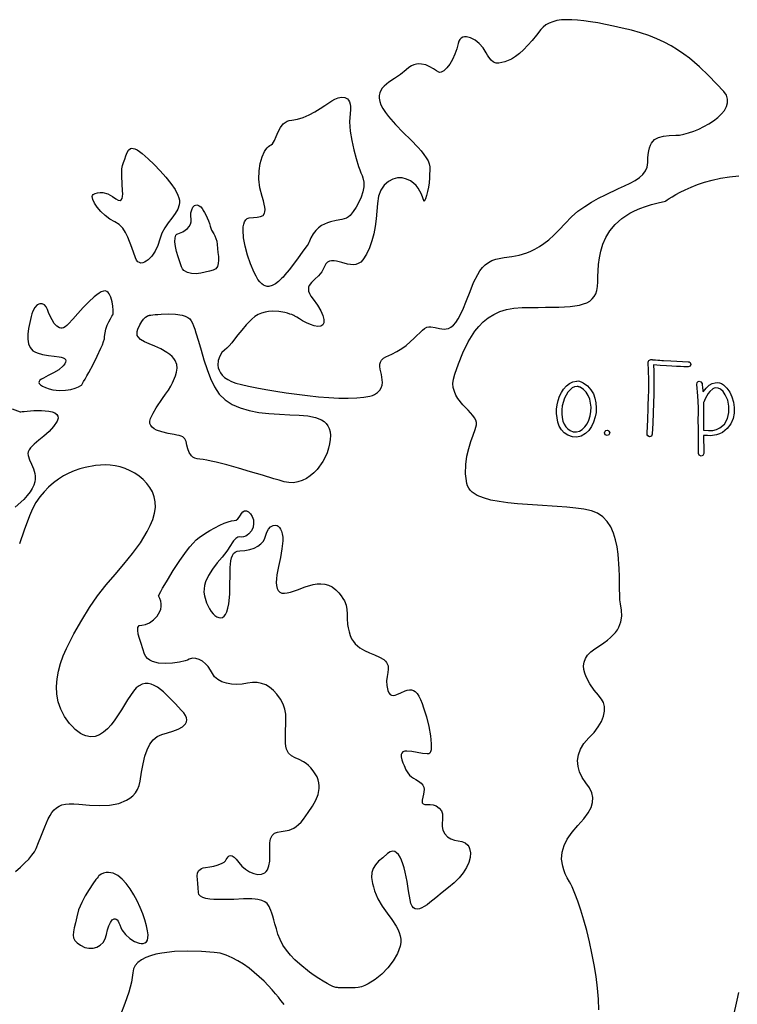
# Model space of a CAD drawing. Header units: millimetres. Extents: x 299 to 601, y 84 to 516.
# Tile 12 of 23: x 388 to 415, y 444 to 482. Entities that reach past the tile are written whole.
import ezdxf

# ---------------------------------------------------------------- set-up
doc = ezdxf.new("R2010")
doc.units = ezdxf.units.MM
doc.layers.get('0').update_dxf_attribs({"linetype": 'CONTINUOUS', "true_color": 0xffffff})

msp = doc.modelspace()

# ---------------------------------------------------------------- linework, layer by layer
at = {"linetype": 'CONTINUOUS', "true_color": 0xffffff}
for points in [[(398.082, 470.337), (398.07, 470.342), (398.037, 470.355), (397.985, 470.375), (397.915, 470.4), (397.83, 470.427), (397.73, 470.452), (397.5, 470.492), (397.245, 470.507), (397.11, 470.497), (396.975, 470.475), (396.842, 470.435), (396.712, 470.377), (396.587, 470.3), (396.47, 470.2), (396.262, 469.985), (396.09, 469.785), (395.945, 469.607), (395.82, 469.447), (395.712, 469.31), (395.617, 469.192), (395.525, 469.097), (395.432, 469.025), (395.337, 468.937), (395.255, 468.805), (395.2, 468.64), (395.185, 468.455), (395.2, 468.357), (395.23, 468.262), (395.28, 468.17), (395.347, 468.077), (395.44, 467.992), (395.557, 467.912), (395.7, 467.842), (395.87, 467.78), (396.085, 467.722), (396.35, 467.66), (396.66, 467.595), (397.005, 467.53), (397.38, 467.467), (397.775, 467.405), (398.592, 467.302), (399.002, 467.26), (399.4, 467.23), (399.78, 467.21), (400.132, 467.202), (400.452, 467.212), (400.73, 467.237), (400.957, 467.28), (401.05, 467.307), (401.127, 467.342), (401.247, 467.42), (401.332, 467.505), (401.387, 467.597), (401.42, 467.695), (401.43, 467.795), (401.425, 467.9), (401.39, 468.107), (401.347, 468.31), (401.335, 468.405), (401.337, 468.495), (401.357, 468.577), (401.397, 468.652), (401.465, 468.717), (401.565, 468.77), (401.785, 468.87), (401.982, 468.975), (402.16, 469.087), (402.325, 469.21), (402.635, 469.477), (402.947, 469.785), (403.03, 469.852), (403.11, 469.895), (403.192, 469.915), (403.272, 469.917), (403.437, 469.89), (403.6, 469.847), (403.77, 469.825), (403.855, 469.832), (403.942, 469.855), (404.03, 469.902), (404.122, 469.977), (404.212, 470.082), (404.307, 470.222), (404.48, 470.557), (404.625, 470.907), (404.757, 471.257), (404.892, 471.595), (405.045, 471.902), (405.13, 472.037), (405.225, 472.162), (405.332, 472.27), (405.452, 472.36), (405.587, 472.432), (405.737, 472.482), (406.045, 472.545), (406.335, 472.587), (406.62, 472.64), (406.912, 472.722), (407.065, 472.782), (407.22, 472.86), (407.385, 472.957), (407.557, 473.075), (407.742, 473.222), (407.935, 473.395), (408.142, 473.602), (408.365, 473.842), (408.602, 474.085), (408.85, 474.3), (409.107, 474.487), (409.37, 474.652), (409.635, 474.8), (409.895, 474.93), (410.39, 475.16), (410.62, 475.265), (410.83, 475.367), (411.02, 475.472), (411.182, 475.582), (411.315, 475.702), (411.415, 475.835), (411.477, 475.98), (411.5, 476.147), (411.505, 476.315), (411.515, 476.462), (411.537, 476.595), (411.565, 476.707), (411.602, 476.807), (411.647, 476.89), (411.762, 477.02), (411.91, 477.105), (412.092, 477.155), (412.31, 477.18), (412.56, 477.185), (412.705, 477.195), (412.872, 477.225), (413.052, 477.275), (413.245, 477.34), (413.44, 477.422), (413.632, 477.515), (413.822, 477.622), (414, 477.737), (414.16, 477.862), (414.297, 477.995), (414.41, 478.132), (414.49, 478.275), (414.532, 478.417), (414.532, 478.562), (414.485, 478.705), (414.382, 478.845), (414.11, 479.137), (413.807, 479.455), (413.467, 479.785), (413.08, 480.112), (412.865, 480.272), (412.635, 480.427), (412.387, 480.577), (412.125, 480.717), (411.842, 480.85), (411.542, 480.97), (411.22, 481.077), (410.877, 481.172), (410.532, 481.255), (410.205, 481.33), (409.895, 481.395), (409.605, 481.452), (409.332, 481.5), (409.075, 481.535), (408.837, 481.56), (408.615, 481.575), (408.41, 481.575), (408.222, 481.565), (408.052, 481.54), (407.897, 481.5), (407.76, 481.447), (407.637, 481.38), (407.532, 481.297), (407.442, 481.197), (407.277, 480.985), (407.112, 480.785), (406.947, 480.602), (406.787, 480.435), (406.63, 480.29), (406.477, 480.172), (406.332, 480.08), (406.197, 480.02), (406.072, 479.977), (405.957, 479.945), (405.85, 479.925), (405.75, 479.927), (405.65, 479.962), (405.557, 480.032), (405.462, 480.15), (405.415, 480.227), (405.367, 480.32), (405.252, 480.51), (405.107, 480.672), (404.945, 480.802), (404.777, 480.892), (404.617, 480.93), (404.542, 480.927), (404.477, 480.912), (404.417, 480.877), (404.37, 480.827), (404.332, 480.757), (404.307, 480.667), (404.257, 480.465), (404.182, 480.262), (404.087, 480.067), (403.982, 479.892), (403.87, 479.745), (403.76, 479.637), (403.657, 479.58), (403.612, 479.572), (403.57, 479.582), (403.48, 479.635), (403.365, 479.707), (403.23, 479.785), (403.077, 479.855), (402.907, 479.892), (402.817, 479.897), (402.722, 479.887), (402.627, 479.862), (402.527, 479.82), (402.427, 479.757), (402.325, 479.675), (402.11, 479.5), (401.887, 479.345), (401.677, 479.197), (401.497, 479.05), (401.425, 478.972), (401.367, 478.887), (401.327, 478.797), (401.305, 478.7), (401.302, 478.592), (401.325, 478.475), (401.375, 478.345), (401.45, 478.2), (401.55, 478.047), (401.665, 477.897), (401.927, 477.595), (402.217, 477.297), (402.51, 477.007), (402.78, 476.727), (402.9, 476.592), (403.005, 476.462), (403.095, 476.335), (403.162, 476.215), (403.207, 476.097), (403.225, 475.987), (403.22, 475.575), (403.202, 475.385), (403.177, 475.21), (403.145, 475.047), (403.107, 474.905), (403.065, 474.777), (403.017, 474.672), (402.915, 474.947), (402.787, 475.177), (402.707, 475.28), (402.607, 475.37), (402.49, 475.452), (402.347, 475.525), (402.182, 475.57), (402.005, 475.57), (401.827, 475.522), (401.657, 475.427), (401.502, 475.287), (401.375, 475.105), (401.285, 474.875), (401.242, 474.602), (401.195, 474.015), (401.155, 473.727), (401.102, 473.445), (401.032, 473.175), (400.942, 472.917), (400.827, 472.677), (400.687, 472.46), (400.605, 472.372), (400.515, 472.315), (400.42, 472.282), (400.317, 472.27), (400.212, 472.275), (400.107, 472.292), (399.892, 472.35), (399.687, 472.402), (399.592, 472.417), (399.502, 472.42), (399.42, 472.405), (399.35, 472.365), (399.287, 472.3), (399.237, 472.205), (399.13, 472.007), (399, 471.85), (398.862, 471.72), (398.74, 471.602), (398.652, 471.48), (398.627, 471.415), (398.62, 471.342), (398.63, 471.265), (398.66, 471.175), (398.717, 471.075), (398.797, 470.96), (398.965, 470.73), (399.09, 470.522), (399.17, 470.342), (399.21, 470.19), (399.21, 470.07), (399.17, 469.985), (399.095, 469.935), (398.982, 469.922), (398.845, 469.947), (398.697, 469.997), (398.545, 470.065), (398.402, 470.14), (398.277, 470.212), (398.175, 470.275), (398.107, 470.32), (398.082, 470.337), (398.082, 470.337), (398.082, 470.337)], [(398.637, 473.105), (398.63, 473.092), (398.605, 473.057), (398.567, 473.002), (398.517, 472.932), (398.387, 472.747), (398.23, 472.53), (398.06, 472.297), (397.887, 472.075), (397.73, 471.882), (397.66, 471.805), (397.6, 471.745), (397.485, 471.64), (397.367, 471.547), (397.242, 471.477), (397.115, 471.445), (397.05, 471.447), (396.985, 471.465), (396.917, 471.497), (396.847, 471.55), (396.777, 471.622), (396.707, 471.715), (396.635, 471.832), (396.562, 471.975), (396.425, 472.3), (396.307, 472.64), (396.215, 472.977), (396.16, 473.297), (396.14, 473.582), (396.147, 473.705), (396.167, 473.815), (396.197, 473.905), (396.242, 473.975), (396.302, 474.025), (396.377, 474.05), (396.537, 474.067), (396.68, 474.08), (396.802, 474.1), (396.897, 474.142), (396.955, 474.225), (396.97, 474.285), (396.975, 474.362), (396.967, 474.455), (396.945, 474.567), (396.912, 474.7), (396.862, 474.857), (396.777, 475.192), (396.745, 475.522), (396.752, 475.835), (396.795, 476.117), (396.867, 476.367), (396.957, 476.567), (397.005, 476.647), (397.057, 476.712), (397.11, 476.762), (397.162, 476.792), (397.21, 476.822), (397.255, 476.867), (397.33, 476.99), (397.4, 477.145), (397.472, 477.312), (397.557, 477.477), (397.667, 477.617), (397.81, 477.72), (397.895, 477.75), (397.992, 477.762), (398.205, 477.795), (398.427, 477.865), (398.65, 477.962), (398.865, 478.08), (399.067, 478.2), (399.245, 478.32), (399.397, 478.422), (399.512, 478.5), (399.62, 478.557), (399.745, 478.605), (399.875, 478.63), (399.997, 478.62), (400.102, 478.565), (400.147, 478.517), (400.18, 478.455), (400.205, 478.372), (400.217, 478.275), (400.22, 478.155), (400.205, 478.015), (400.185, 477.695), (400.21, 477.347), (400.265, 476.99), (400.342, 476.637), (400.435, 476.305), (400.527, 476.005), (400.572, 475.872), (400.615, 475.757), (400.655, 475.655), (400.687, 475.572), (400.725, 475.412), (400.722, 475.232), (400.685, 475.037), (400.62, 474.84), (400.532, 474.642), (400.43, 474.457), (400.317, 474.287), (400.205, 474.142), (400.142, 474.085), (400.067, 474.042), (399.887, 473.987), (399.68, 473.947), (399.455, 473.9), (399.34, 473.865), (399.227, 473.817), (399.115, 473.755), (399.005, 473.675), (398.902, 473.572), (398.805, 473.445), (398.717, 473.29), (398.637, 473.105), (398.637, 473.105), (398.637, 473.105)], [(391.605, 476.147), (391.655, 476.277), (391.695, 476.41), (391.737, 476.532), (391.792, 476.627), (391.867, 476.685), (391.915, 476.695), (391.97, 476.69), (392.037, 476.67), (392.115, 476.63), (392.205, 476.572), (392.307, 476.492), (392.535, 476.297), (392.767, 476.077), (392.997, 475.842), (393.212, 475.602), (393.402, 475.36), (393.557, 475.127), (393.67, 474.91), (393.705, 474.81), (393.725, 474.717), (393.73, 474.63), (393.72, 474.545), (393.66, 474.377), (393.56, 474.21), (393.432, 474.04), (393.297, 473.862), (393.167, 473.675), (393.055, 473.47), (392.977, 473.242), (392.902, 473.007), (392.8, 472.792), (392.675, 472.602), (392.537, 472.457), (392.467, 472.402), (392.397, 472.362), (392.33, 472.34), (392.265, 472.335), (392.205, 472.35), (392.147, 472.387), (392.097, 472.445), (392.055, 472.527), (391.915, 472.922), (391.772, 473.317), (391.682, 473.497), (391.572, 473.66), (391.437, 473.795), (391.27, 473.9), (391.085, 474.005), (390.907, 474.14), (390.745, 474.292), (390.607, 474.452), (390.5, 474.61), (390.432, 474.75), (390.415, 474.862), (390.425, 474.905), (390.452, 474.937), (390.53, 474.98), (390.617, 475.007), (390.712, 475.017), (390.812, 475.015), (391.012, 474.962), (391.19, 474.857), (391.307, 474.767), (391.4, 474.72), (391.47, 474.71), (391.517, 474.732), (391.55, 474.782), (391.567, 474.86), (391.572, 474.957), (391.57, 475.072), (391.552, 475.34), (391.535, 475.63), (391.545, 475.907), (391.567, 476.035), (391.605, 476.147), (391.605, 476.147), (391.605, 476.147)], [(412.172, 474.682), (412.19, 474.695), (412.237, 474.73), (412.317, 474.782), (412.425, 474.852), (412.565, 474.935), (412.73, 475.025), (412.922, 475.12), (413.142, 475.217), (413.387, 475.312), (413.657, 475.405), (413.947, 475.487), (414.262, 475.557), (414.597, 475.612), (414.955, 475.647)], [(394.59, 474.407), (394.6, 474.387), (394.63, 474.335), (394.672, 474.257), (394.722, 474.16), (394.825, 473.942), (394.865, 473.835), (394.89, 473.74), (394.947, 473.585), (395.032, 473.442), (395.075, 473.365), (395.11, 473.272), (395.14, 473.165), (395.155, 473.035), (395.187, 472.737), (395.202, 472.587), (395.21, 472.442), (395.2, 472.315), (395.167, 472.205), (395.105, 472.12), (395.005, 472.067), (394.867, 472.027), (394.707, 471.985), (394.532, 471.947), (394.355, 471.927), (394.182, 471.932), (394.027, 471.972), (393.897, 472.057), (393.847, 472.117), (393.807, 472.195), (393.737, 472.375), (393.672, 472.572), (393.615, 472.772), (393.572, 472.965), (393.552, 473.142), (393.557, 473.287), (393.592, 473.395), (393.625, 473.43), (393.667, 473.45), (393.86, 473.525), (394.032, 473.645), (394.1, 473.72), (394.147, 473.805), (394.17, 473.9), (394.165, 474.005), (394.152, 474.12), (394.162, 474.24), (394.19, 474.355), (394.235, 474.452), (394.297, 474.517), (394.38, 474.54), (394.425, 474.532), (394.477, 474.507), (394.532, 474.467), (394.59, 474.407), (394.59, 474.407), (394.59, 474.407)], [(409.647, 443.98), (409.63, 444.38), (409.592, 444.802), (409.537, 445.24), (409.465, 445.682), (409.38, 446.127), (409.285, 446.565), (409.182, 446.987), (409.072, 447.39), (408.96, 447.765), (408.847, 448.105), (408.735, 448.402), (408.63, 448.65), (408.577, 448.752), (408.53, 448.84), (408.442, 448.997), (408.37, 449.147), (408.315, 449.292), (408.272, 449.435), (408.232, 449.705), (408.25, 449.962), (408.322, 450.215), (408.447, 450.465), (408.625, 450.72), (408.852, 450.982), (409.075, 451.235), (409.24, 451.462), (409.35, 451.667), (409.407, 451.857), (409.415, 452.04), (409.375, 452.22), (409.285, 452.405), (409.152, 452.597), (409.015, 452.8), (408.915, 453.01), (408.855, 453.225), (408.837, 453.442), (408.867, 453.66), (408.947, 453.877), (409.08, 454.092), (409.267, 454.302), (409.465, 454.512), (409.622, 454.725), (409.74, 454.932), (409.82, 455.135), (409.86, 455.325), (409.862, 455.497), (409.825, 455.65), (409.75, 455.777), (409.695, 455.842), (409.625, 455.922), (409.465, 456.12), (409.297, 456.357), (409.157, 456.622), (409.107, 456.762), (409.075, 456.902), (409.067, 457.042), (409.085, 457.182), (409.132, 457.317), (409.215, 457.45), (409.335, 457.575), (409.497, 457.692), (409.672, 457.802), (409.83, 457.91), (409.967, 458.012), (410.085, 458.112), (410.19, 458.212), (410.275, 458.312), (410.347, 458.41), (410.405, 458.51), (410.482, 458.712), (410.512, 458.922), (410.505, 459.15), (410.465, 459.397), (410.445, 459.547), (410.435, 459.732), (410.43, 459.947), (410.43, 460.19), (410.425, 460.447), (410.42, 460.72), (410.38, 461.282), (410.34, 461.56), (410.28, 461.83), (410.2, 462.082), (410.097, 462.315), (409.962, 462.522), (409.8, 462.695), (409.597, 462.832), (409.36, 462.925), (409.08, 462.985), (408.767, 463.032), (408.427, 463.067), (408.065, 463.097), (407.31, 463.14), (406.555, 463.192), (406.195, 463.227), (405.855, 463.275), (405.542, 463.335), (405.265, 463.415), (405.027, 463.512), (404.837, 463.635), (404.765, 463.705), (404.705, 463.785), (404.66, 463.87), (404.632, 463.962), (404.602, 464.152), (404.585, 464.337), (404.59, 464.685), (404.635, 465.005), (404.705, 465.297), (404.79, 465.562), (404.877, 465.8), (404.952, 466.012), (405.002, 466.197), (405.005, 466.285), (404.977, 466.372), (404.927, 466.46), (404.86, 466.552), (404.682, 466.745), (404.482, 466.955), (404.297, 467.192), (404.22, 467.322), (404.16, 467.46), (404.12, 467.607), (404.105, 467.765), (404.122, 467.932), (404.172, 468.112), (404.317, 468.505), (404.485, 468.922), (404.687, 469.342), (404.807, 469.547), (404.942, 469.742), (405.09, 469.927), (405.257, 470.097), (405.445, 470.25), (405.652, 470.38), (405.885, 470.49), (406.14, 470.572), (406.42, 470.625), (406.73, 470.647), (407.045, 470.65), (407.342, 470.652), (407.62, 470.655), (407.88, 470.657), (408.122, 470.662), (408.345, 470.672), (408.55, 470.687), (408.737, 470.71), (408.905, 470.74), (409.055, 470.78), (409.185, 470.83), (409.3, 470.892), (409.392, 470.97), (409.47, 471.06), (409.527, 471.167), (409.567, 471.292), (409.59, 471.442), (409.602, 471.62), (409.607, 471.822), (409.617, 472.045), (409.635, 472.285), (409.665, 472.532), (409.717, 472.79), (409.797, 473.047), (409.91, 473.305), (410.062, 473.555), (410.262, 473.795), (410.515, 474.02), (410.662, 474.125), (410.825, 474.225), (411.002, 474.32), (411.2, 474.407), (411.415, 474.487), (411.647, 474.56), (411.9, 474.625), (412.172, 474.682), (412.172, 474.682), (412.172, 474.682)], [(390.007, 467.697), (390.017, 467.715), (390.045, 467.762), (390.087, 467.835), (390.145, 467.932), (390.21, 468.05), (390.285, 468.182), (390.445, 468.48), (390.607, 468.795), (390.747, 469.097), (390.805, 469.232), (390.847, 469.355), (390.875, 469.46), (390.885, 469.54), (390.9, 469.682), (390.935, 469.83), (390.987, 469.972), (391.047, 470.107), (391.105, 470.222), (391.157, 470.312), (391.192, 470.372), (391.207, 470.395), (391.207, 470.405), (391.207, 470.437), (391.207, 470.482), (391.205, 470.545), (391.195, 470.695), (391.17, 470.867), (391.127, 471.035), (391.06, 471.172), (391.017, 471.222), (390.965, 471.26), (390.907, 471.275), (390.837, 471.27), (390.76, 471.242), (390.675, 471.195), (390.585, 471.13), (390.487, 471.05), (390.285, 470.86), (390.077, 470.642), (389.872, 470.417), (389.682, 470.207), (389.517, 470.03), (389.447, 469.962), (389.385, 469.91), (389.33, 469.877), (389.275, 469.86), (389.22, 469.86), (389.167, 469.875), (389.067, 469.942), (388.972, 470.045), (388.89, 470.175), (388.817, 470.315), (388.76, 470.455), (388.717, 470.577), (388.67, 470.677), (388.6, 470.747), (388.515, 470.787), (388.422, 470.785), (388.327, 470.742), (388.237, 470.65), (388.157, 470.505), (388.122, 470.412), (388.095, 470.302), (388.002, 469.85), (387.972, 469.64), (387.967, 469.447), (387.992, 469.272), (388.055, 469.125), (388.165, 469.007), (388.237, 468.96), (388.325, 468.92), (388.53, 468.865), (388.75, 468.827), (388.965, 468.8), (389.157, 468.772), (389.24, 468.755), (389.307, 468.732), (389.362, 468.705), (389.397, 468.67), (389.415, 468.627), (389.407, 468.575), (389.375, 468.51), (389.317, 468.435), (389.145, 468.285), (388.942, 468.162), (388.737, 468.06), (388.56, 467.967), (388.487, 467.925), (388.432, 467.885), (388.397, 467.842), (388.385, 467.8), (388.402, 467.755), (388.447, 467.71), (388.53, 467.66), (388.647, 467.605), (388.785, 467.557), (388.917, 467.522), (389.17, 467.492), (389.402, 467.502), (389.605, 467.537), (389.772, 467.59), (389.897, 467.64), (389.98, 467.68), (390.007, 467.697), (390.007, 467.697), (390.007, 467.697)], [(392.585, 470.35), (392.6, 470.352), (392.645, 470.357), (392.712, 470.367), (392.8, 470.375), (392.907, 470.385), (393.027, 470.395), (393.295, 470.402), (393.57, 470.39), (393.83, 470.35), (393.942, 470.315), (394.04, 470.27), (394.12, 470.212), (394.175, 470.142), (394.217, 470.055), (394.262, 469.947), (394.307, 469.822), (394.352, 469.685), (394.445, 469.372), (394.545, 469.025), (394.655, 468.66), (394.772, 468.295), (394.905, 467.945), (395.052, 467.63), (395.232, 467.362), (395.46, 467.142), (395.73, 466.967), (396.035, 466.835), (396.372, 466.732), (396.735, 466.662), (397.117, 466.617), (397.517, 466.592), (397.912, 466.577), (398.275, 466.56), (398.602, 466.53), (398.885, 466.475), (399.117, 466.382), (399.215, 466.32), (399.295, 466.245), (399.36, 466.155), (399.41, 466.05), (399.442, 465.927), (399.455, 465.785), (399.45, 465.63), (399.425, 465.467), (399.385, 465.3), (399.327, 465.132), (399.252, 464.965), (399.165, 464.802), (398.95, 464.502), (398.825, 464.37), (398.687, 464.252), (398.542, 464.155), (398.387, 464.077), (398.225, 464.022), (398.057, 463.995), (397.882, 463.997), (397.702, 464.032), (397.512, 464.087), (397.312, 464.147), (396.877, 464.277), (396.422, 464.412), (395.962, 464.545), (395.52, 464.667), (395.115, 464.772), (394.932, 464.812), (394.767, 464.847), (394.622, 464.87), (394.497, 464.885), (394.395, 464.9), (394.307, 464.93), (394.237, 464.97), (394.18, 465.02), (394.097, 465.14), (394.047, 465.277), (394.01, 465.42), (393.977, 465.555), (393.93, 465.665), (393.852, 465.74), (393.795, 465.765), (393.717, 465.785), (393.625, 465.805), (393.522, 465.825), (393.295, 465.867), (393.06, 465.92), (392.85, 465.995), (392.76, 466.042), (392.687, 466.1), (392.635, 466.165), (392.605, 466.24), (392.602, 466.33), (392.63, 466.43), (392.727, 466.64), (392.837, 466.837), (393.08, 467.197), (393.197, 467.36), (393.305, 467.512), (393.395, 467.655), (393.46, 467.79), (393.575, 468.057), (393.62, 468.197), (393.642, 468.34), (393.627, 468.487), (393.567, 468.635), (393.515, 468.712), (393.445, 468.787), (393.36, 468.865), (393.252, 468.942), (393.017, 469.077), (392.79, 469.182), (392.58, 469.267), (392.397, 469.347), (392.252, 469.43), (392.155, 469.527), (392.127, 469.585), (392.117, 469.652), (392.122, 469.73), (392.147, 469.82), (392.22, 469.987), (392.295, 470.117), (392.367, 470.21), (392.435, 470.275), (392.495, 470.315), (392.542, 470.337), (392.575, 470.347), (392.585, 470.35), (392.585, 470.35), (392.585, 470.35)], [(411.672, 465.835), (411.637, 465.765), (411.605, 465.745), (411.567, 465.74), (411.497, 465.775), (411.477, 465.807), (411.475, 465.842), (411.475, 465.85), (411.477, 465.872), (411.48, 465.952), (411.485, 466.067), (411.49, 466.195), (411.497, 466.325), (411.502, 466.44), (411.505, 466.52), (411.507, 466.542), (411.507, 466.55), (411.512, 466.677), (411.517, 466.827), (411.522, 466.995), (411.527, 467.185), (411.535, 467.565), (411.535, 467.915), (411.52, 468.575), (411.525, 468.61), (411.545, 468.64), (411.615, 468.675), (411.662, 468.667), (411.68, 468.665), (411.73, 468.662), (411.8, 468.657), (411.88, 468.652), (411.96, 468.645), (412.03, 468.64), (412.08, 468.637), (412.097, 468.635), (412.37, 468.62), (412.607, 468.605), (413.04, 468.59), (413.075, 468.582), (413.107, 468.557), (413.135, 468.485), (413.105, 468.417), (413.032, 468.39), (412.962, 468.392), (412.865, 468.397), (412.742, 468.402), (412.592, 468.412), (412.415, 468.422), (412.21, 468.435), (411.977, 468.447), (411.72, 468.465), (411.727, 468.227), (411.73, 467.962), (411.727, 467.672), (411.725, 467.357), (411.717, 467.015), (411.705, 466.647), (411.69, 466.255), (411.672, 465.835), (411.672, 465.835), (411.672, 465.835)], [(409.002, 467.81), (409.047, 467.785), (409.207, 467.667), (409.337, 467.527), (409.435, 467.37), (409.497, 467.202), (409.532, 467.027), (409.547, 466.842), (409.54, 466.66), (409.502, 466.49), (409.442, 466.295), (409.362, 466.125), (409.26, 465.982), (409.137, 465.865), (408.977, 465.767), (408.812, 465.725), (408.64, 465.735), (408.462, 465.8), (408.33, 465.885), (408.22, 466), (408.137, 466.137), (408.085, 466.287), (408.037, 466.617), (408.04, 466.787), (408.065, 466.95), (408.102, 467.12), (408.155, 467.277), (408.222, 467.422), (408.307, 467.552), (408.417, 467.675), (408.535, 467.765), (408.662, 467.822), (408.797, 467.847), (408.805, 467.847), (408.81, 467.847), (408.857, 467.86), (408.905, 467.852), (409.002, 467.81), (409.002, 467.81), (409.002, 467.81)], [(413.617, 465.787), (413.622, 465.572), (413.625, 465.387), (413.625, 465.23), (413.625, 465.1), (413.595, 465.032), (413.525, 465.005), (413.455, 465.035), (413.427, 465.107), (413.43, 465.237), (413.43, 465.39), (413.427, 465.57), (413.425, 465.772), (413.422, 465.972), (413.42, 466.145), (413.417, 466.285), (413.417, 466.395), (413.42, 466.63), (413.42, 466.845), (413.402, 467.29), (413.357, 467.727), (413.38, 467.805), (413.41, 467.832), (413.447, 467.845), (413.52, 467.825), (413.56, 467.762), (413.562, 467.75), (413.567, 467.712), (413.58, 467.605), (413.595, 467.495), (413.597, 467.457), (413.6, 467.445), (413.717, 467.59), (413.835, 467.695), (413.947, 467.762), (414.06, 467.792), (414.142, 467.795), (414.222, 467.782), (414.297, 467.755), (414.372, 467.71), (414.505, 467.587), (414.615, 467.432), (414.695, 467.255), (414.75, 467.057), (414.777, 466.85), (414.777, 466.637), (414.74, 466.427), (414.652, 466.227), (414.515, 466.047), (414.335, 465.907), (414.227, 465.85), (414.112, 465.81), (413.887, 465.78), (413.767, 465.785), (413.617, 465.787), (413.617, 465.787), (413.617, 465.787)], [(408.935, 467.62), (408.925, 467.622), (408.9, 467.632), (408.875, 467.64), (408.865, 467.642), (408.815, 467.65), (408.722, 467.632), (408.632, 467.592), (408.55, 467.525), (408.47, 467.432), (408.34, 467.2), (408.255, 466.915), (408.237, 466.76), (408.235, 466.61), (408.25, 466.47), (408.28, 466.335), (408.327, 466.215), (408.387, 466.115), (408.462, 466.035), (408.552, 465.972), (408.675, 465.93), (408.792, 465.922), (408.905, 465.952), (409.012, 466.02), (409.112, 466.115), (409.195, 466.235), (409.262, 466.375), (409.315, 466.537), (409.342, 466.7), (409.347, 466.857), (409.332, 467.015), (409.297, 467.167), (409.24, 467.31), (409.162, 467.432), (409.06, 467.535), (408.935, 467.62), (408.935, 467.62), (408.935, 467.62)], [(413.617, 465.99), (413.81, 465.977), (413.97, 465.982), (414.107, 466.012), (414.237, 466.072), (414.41, 466.222), (414.525, 466.427), (414.582, 466.66), (414.582, 466.895), (414.535, 467.125), (414.442, 467.332), (414.36, 467.455), (414.267, 467.54), (414.172, 467.585), (414.077, 467.595), (414.025, 467.582), (413.97, 467.557), (413.855, 467.457), (413.797, 467.382), (413.74, 467.292), (413.682, 467.182), (413.625, 467.057), (413.62, 467.045), (413.612, 467.03), (413.615, 466.917), (413.617, 466.775), (413.617, 466.6), (413.617, 466.395), (413.617, 466.377), (413.617, 466.332), (413.617, 466.267), (413.617, 466.192), (413.617, 466.117), (413.617, 466.052), (413.617, 466.007), (413.617, 465.99), (413.617, 465.99), (413.617, 465.99)], [(387.377, 466.805), (387.68, 466.682), (387.68, 466.682), (387.68, 466.682)], [(387.68, 466.682), (387.7, 466.685), (387.752, 466.692), (387.835, 466.702), (387.942, 466.712), (388.067, 466.722), (388.202, 466.73), (388.495, 466.735), (388.772, 466.71), (388.892, 466.682), (388.992, 466.642), (389.067, 466.59), (389.11, 466.525), (389.117, 466.44), (389.085, 466.337), (388.947, 466.125), (388.775, 465.937), (388.58, 465.767), (388.387, 465.61), (388.21, 465.462), (388.072, 465.317), (388.022, 465.247), (387.987, 465.172), (387.975, 465.1), (387.98, 465.022), (388.032, 464.865), (388.107, 464.702), (388.182, 464.527), (388.237, 464.34), (388.25, 464.24), (388.247, 464.132), (388.232, 464.022), (388.197, 463.905), (388.14, 463.78), (388.06, 463.647), (387.952, 463.51), (387.817, 463.362), (387.492, 463.067)], [(410.025, 465.957), (410.055, 465.887), (410.025, 465.815), (409.955, 465.787), (409.885, 465.815), (409.855, 465.887), (409.885, 465.957), (409.915, 465.98), (409.955, 465.985), (409.995, 465.98), (410.025, 465.957), (410.025, 465.957), (410.025, 465.957)], [(387.497, 449.235), (387.69, 449.4), (387.86, 449.555), (388.007, 449.705), (388.127, 449.847), (388.222, 449.98), (388.287, 450.105), (388.382, 450.335), (388.465, 450.547), (388.542, 450.742), (388.612, 450.922), (388.68, 451.085), (388.747, 451.232), (388.815, 451.36), (388.887, 451.475), (388.967, 451.57), (389.055, 451.65), (389.155, 451.715), (389.267, 451.762), (389.395, 451.792), (389.542, 451.807), (389.712, 451.805), (389.902, 451.787), (390.307, 451.747), (390.702, 451.732), (391.077, 451.755), (391.42, 451.82), (391.717, 451.935), (391.847, 452.015), (391.96, 452.11), (392.057, 452.222), (392.135, 452.35), (392.192, 452.497), (392.23, 452.665), (392.285, 453.007), (392.345, 453.322), (392.415, 453.605), (392.5, 453.855), (392.602, 454.065), (392.727, 454.237), (392.877, 454.362), (393.06, 454.44), (393.267, 454.495), (393.48, 454.557), (393.677, 454.635), (393.845, 454.727), (393.907, 454.782), (393.957, 454.842), (393.99, 454.91), (394, 454.985), (393.99, 455.067), (393.952, 455.155), (393.89, 455.255), (393.797, 455.362), (393.577, 455.595), (393.352, 455.832), (393.12, 456.052), (393.005, 456.147), (392.887, 456.23), (392.77, 456.295), (392.655, 456.342), (392.537, 456.367), (392.422, 456.37), (392.31, 456.342), (392.197, 456.287), (392.087, 456.2), (391.977, 456.075), (391.867, 455.92), (391.755, 455.747), (391.52, 455.365), (391.267, 454.985), (391.132, 454.807), (390.992, 454.652), (390.842, 454.52), (390.687, 454.422), (390.522, 454.36), (390.35, 454.345), (390.167, 454.38), (390.072, 454.417), (389.975, 454.472), (389.875, 454.542), (389.772, 454.627), (389.665, 454.732), (389.557, 454.855), (389.362, 455.122), (389.22, 455.397), (389.125, 455.68), (389.072, 455.965), (389.06, 456.255), (389.082, 456.545), (389.135, 456.837), (389.212, 457.127), (389.315, 457.417), (389.435, 457.702), (389.715, 458.255), (390.02, 458.777), (390.317, 459.257), (390.617, 459.697), (390.942, 460.112), (391.28, 460.512), (391.617, 460.907), (391.942, 461.305), (392.242, 461.712), (392.502, 462.142), (392.617, 462.367), (392.715, 462.6), (392.785, 462.832), (392.815, 463.052), (392.81, 463.262), (392.77, 463.46), (392.702, 463.642), (392.607, 463.812), (392.49, 463.97), (392.352, 464.112), (392.197, 464.24), (392.03, 464.352), (391.85, 464.45), (391.665, 464.53), (391.475, 464.592), (391.285, 464.637), (391.097, 464.665), (390.917, 464.675), (390.545, 464.652), (390.145, 464.577), (389.942, 464.517), (389.735, 464.445), (389.53, 464.355), (389.33, 464.25), (389.132, 464.13), (388.94, 463.99), (388.757, 463.83), (388.585, 463.652), (388.425, 463.455), (388.277, 463.237), (388.147, 462.997), (388.035, 462.737), (387.835, 462.197), (387.652, 461.677)], [(392.925, 459.697), (392.937, 459.717), (392.967, 459.777), (393.02, 459.867), (393.087, 459.987), (393.172, 460.132), (393.267, 460.295), (393.49, 460.657), (393.737, 461.037), (393.995, 461.4), (394.122, 461.56), (394.245, 461.702), (394.36, 461.82), (394.47, 461.91), (394.677, 462.05), (394.88, 462.177), (395.075, 462.287), (395.257, 462.38), (395.427, 462.455), (395.577, 462.512), (395.705, 462.545), (395.805, 462.557), (395.882, 462.575), (395.942, 462.622), (395.992, 462.687), (396.037, 462.76), (396.082, 462.83), (396.13, 462.887), (396.19, 462.922), (396.267, 462.925), (396.352, 462.887), (396.427, 462.812), (396.49, 462.707), (396.53, 462.582), (396.542, 462.447), (396.522, 462.307), (396.465, 462.172), (396.36, 462.05), (396.297, 462.002), (396.245, 461.967), (396.152, 461.935), (396.08, 461.93), (396.012, 461.935), (395.947, 461.925), (395.872, 461.88), (395.83, 461.84), (395.782, 461.782), (395.727, 461.707), (395.667, 461.61), (395.52, 461.392), (395.345, 461.172), (395.16, 460.947), (394.982, 460.715), (394.827, 460.475), (394.715, 460.227), (394.68, 460.097), (394.66, 459.967), (394.657, 459.835), (394.677, 459.697), (394.757, 459.432), (394.87, 459.2), (394.935, 459.102), (395.002, 459.017), (395.072, 458.95), (395.145, 458.9), (395.217, 458.87), (395.287, 458.862), (395.355, 458.88), (395.417, 458.922), (395.475, 458.995), (395.525, 459.095), (395.567, 459.23), (395.597, 459.397), (395.632, 459.767), (395.642, 460.13), (395.645, 460.47), (395.65, 460.772), (395.675, 461.032), (395.7, 461.14), (395.735, 461.23), (395.78, 461.305), (395.842, 461.36), (395.917, 461.392), (396.012, 461.405), (396.212, 461.417), (396.395, 461.452), (396.557, 461.51), (396.7, 461.582), (396.817, 461.672), (396.91, 461.772), (396.972, 461.885), (397.005, 462.002), (397.04, 462.122), (397.102, 462.23), (397.185, 462.317), (397.282, 462.372), (397.382, 462.382), (397.432, 462.37), (397.477, 462.34), (397.522, 462.295), (397.562, 462.232), (397.597, 462.152), (397.627, 462.05), (397.645, 461.93), (397.647, 461.792), (397.615, 461.487), (397.555, 461.152), (397.485, 460.812), (397.427, 460.49), (397.41, 460.342), (397.402, 460.205), (397.41, 460.085), (397.432, 459.98), (397.472, 459.897), (397.535, 459.837), (397.615, 459.805), (397.712, 459.795), (397.82, 459.807), (397.937, 459.837), (398.202, 459.93), (398.492, 460.037), (398.795, 460.125), (398.947, 460.152), (399.097, 460.16), (399.245, 460.145), (399.387, 460.105), (399.525, 460.035), (399.655, 459.927), (399.77, 459.807), (399.86, 459.7), (399.932, 459.602), (399.987, 459.51), (400.055, 459.345), (400.082, 459.185), (400.087, 459.02), (400.09, 458.832), (400.107, 458.61), (400.13, 458.48), (400.162, 458.337), (400.207, 458.195), (400.262, 458.072), (400.327, 457.965), (400.4, 457.872), (400.567, 457.727), (400.75, 457.617), (400.942, 457.532), (401.135, 457.455), (401.317, 457.375), (401.477, 457.277), (401.542, 457.22), (401.59, 457.162), (401.642, 457.045), (401.652, 456.92), (401.635, 456.785), (401.61, 456.637), (401.59, 456.477), (401.595, 456.3), (401.637, 456.102), (401.677, 456.015), (401.725, 455.957), (401.78, 455.927), (401.84, 455.917), (401.907, 455.927), (401.977, 455.95), (402.13, 456.017), (402.292, 456.09), (402.372, 456.115), (402.452, 456.13), (402.53, 456.13), (402.605, 456.107), (402.677, 456.062), (402.745, 455.987), (402.81, 455.885), (402.872, 455.757), (402.932, 455.612), (402.992, 455.452), (403.1, 455.102), (403.187, 454.735), (403.25, 454.385), (403.27, 454.225), (403.28, 454.08), (403.282, 453.955), (403.277, 453.85), (403.26, 453.775), (403.23, 453.727), (403.185, 453.705), (403.122, 453.697), (402.952, 453.712), (402.752, 453.752), (402.542, 453.79), (402.355, 453.805), (402.275, 453.795), (402.21, 453.772), (402.165, 453.73), (402.14, 453.67), (402.14, 453.585), (402.167, 453.472), (402.21, 453.355), (402.25, 453.255), (402.322, 453.092), (402.392, 452.975), (402.46, 452.892), (402.53, 452.832), (402.61, 452.782), (402.697, 452.73), (402.802, 452.667), (402.897, 452.592), (402.96, 452.515), (402.997, 452.435), (403.01, 452.35), (403.007, 452.26), (402.99, 452.162), (402.94, 451.94), (402.937, 451.845), (402.972, 451.795), (403.037, 451.777), (403.13, 451.772), (403.237, 451.772), (403.355, 451.757), (403.472, 451.72), (403.587, 451.64), (403.67, 451.535), (403.707, 451.425), (403.715, 451.31), (403.707, 451.19), (403.697, 451.065), (403.7, 450.935), (403.727, 450.8), (403.795, 450.66), (403.9, 450.545), (404.025, 450.472), (404.165, 450.427), (404.31, 450.397), (404.447, 450.365), (404.572, 450.315), (404.672, 450.235), (404.71, 450.177), (404.74, 450.107), (404.767, 449.942), (404.755, 449.765), (404.705, 449.577), (404.62, 449.382), (404.5, 449.185), (404.342, 448.99), (404.155, 448.8), (403.932, 448.62), (403.692, 448.432), (403.457, 448.235), (403.23, 448.05), (403.122, 447.97), (403.02, 447.902), (402.922, 447.847), (402.832, 447.815), (402.75, 447.8), (402.675, 447.812), (402.61, 447.85), (402.555, 447.92), (402.512, 448.022), (402.48, 448.16), (402.425, 448.495), (402.365, 448.852), (402.292, 449.202), (402.25, 449.367), (402.205, 449.52), (402.155, 449.657), (402.097, 449.777), (402.037, 449.875), (401.97, 449.945), (401.895, 449.99), (401.812, 450), (401.725, 449.975), (401.627, 449.912), (401.44, 449.757), (401.282, 449.62), (401.162, 449.487), (401.077, 449.35), (401.027, 449.195), (401.02, 449.007), (401.055, 448.777), (401.087, 448.645), (401.132, 448.495), (401.257, 448.192), (401.422, 447.915), (401.605, 447.655), (401.785, 447.407), (401.945, 447.162), (402.01, 447.04), (402.065, 446.917), (402.102, 446.792), (402.122, 446.665), (402.122, 446.532), (402.1, 446.397), (402.057, 446.257), (401.997, 446.117), (401.842, 445.84), (401.64, 445.575), (401.407, 445.335), (401.152, 445.127), (400.892, 444.965), (400.762, 444.902), (400.635, 444.857), (400.51, 444.83), (400.392, 444.817), (400.19, 444.815), (400.032, 444.815), (399.912, 444.815), (399.825, 444.817), (399.765, 444.82), (399.72, 444.825), (399.655, 444.827), (399.62, 444.837), (399.552, 444.867), (399.452, 444.915), (399.327, 444.982), (399.182, 445.065), (399.017, 445.165), (398.842, 445.28), (398.66, 445.41), (398.29, 445.707), (398.11, 445.875), (397.942, 446.055), (397.79, 446.242), (397.655, 446.44), (397.545, 446.645), (397.465, 446.857), (397.405, 447.06), (397.352, 447.24), (397.305, 447.397), (397.265, 447.535), (397.227, 447.652), (397.192, 447.752), (397.157, 447.837), (397.125, 447.907), (397.052, 448.012), (396.965, 448.085), (396.852, 448.132), (396.705, 448.17), (396.605, 448.185), (396.477, 448.192), (396.327, 448.192), (396.16, 448.19), (395.79, 448.175), (395.402, 448.165), (395.037, 448.172), (394.875, 448.187), (394.73, 448.21), (394.612, 448.247), (394.52, 448.295), (394.465, 448.357), (394.445, 448.437), (394.44, 448.61), (394.425, 448.775), (394.407, 448.925), (394.402, 449.06), (394.417, 449.177), (394.467, 449.272), (394.56, 449.34), (394.627, 449.365), (394.71, 449.382), (394.88, 449.41), (395.027, 449.44), (395.155, 449.472), (395.262, 449.507), (395.35, 449.547), (395.417, 449.592), (395.47, 449.64), (395.505, 449.692), (395.572, 449.79), (395.617, 449.822), (395.667, 449.835), (395.73, 449.822), (395.8, 449.777), (395.882, 449.7), (395.977, 449.577), (396.095, 449.44), (396.232, 449.317), (396.385, 449.22), (396.545, 449.152), (396.7, 449.12), (396.845, 449.13), (396.967, 449.187), (397.02, 449.237), (397.062, 449.3), (397.122, 449.452), (397.15, 449.622), (397.157, 449.8), (397.155, 449.982), (397.152, 450.16), (397.16, 450.325), (397.187, 450.475), (397.247, 450.602), (397.29, 450.652), (397.337, 450.687), (397.45, 450.73), (397.582, 450.752), (397.732, 450.77), (397.895, 450.807), (398.07, 450.882), (398.157, 450.94), (398.25, 451.015), (398.342, 451.11), (398.435, 451.225), (398.612, 451.472), (398.77, 451.71), (398.897, 451.937), (398.987, 452.16), (399.03, 452.38), (399.032, 452.49), (399.02, 452.6), (398.99, 452.712), (398.947, 452.825), (398.882, 452.94), (398.802, 453.057), (398.712, 453.165), (398.62, 453.255), (398.53, 453.33), (398.44, 453.39), (398.27, 453.48), (398.112, 453.552), (397.977, 453.627), (397.867, 453.73), (397.825, 453.8), (397.792, 453.882), (397.767, 453.985), (397.752, 454.107), (397.745, 454.362), (397.752, 454.597), (397.762, 454.815), (397.767, 455.017), (397.76, 455.21), (397.727, 455.4), (397.665, 455.587), (397.557, 455.78), (397.425, 455.96), (397.29, 456.107), (397.147, 456.227), (397, 456.315), (396.842, 456.375), (396.677, 456.405), (396.5, 456.405), (396.312, 456.377), (396.112, 456.345), (395.907, 456.335), (395.705, 456.347), (395.51, 456.38), (395.332, 456.437), (395.18, 456.517), (395.057, 456.62), (394.975, 456.747), (394.905, 456.882), (394.815, 457.01), (394.712, 457.122), (394.597, 457.217), (394.477, 457.285), (394.35, 457.325), (394.222, 457.327), (394.1, 457.29), (394.03, 457.26), (393.942, 457.23), (393.722, 457.177), (393.467, 457.14), (393.195, 457.127), (392.932, 457.147), (392.697, 457.207), (392.597, 457.257), (392.515, 457.317), (392.45, 457.392), (392.405, 457.485), (392.27, 457.885), (392.207, 458.075), (392.162, 458.245), (392.142, 458.39), (392.152, 458.502), (392.202, 458.572), (392.302, 458.59), (392.44, 458.61), (392.592, 458.677), (392.745, 458.787), (392.88, 458.932), (392.982, 459.102), (393.015, 459.195), (393.035, 459.292), (393.037, 459.392), (393.02, 459.492), (392.985, 459.595), (392.925, 459.697), (392.925, 459.697), (392.925, 459.697)], [(390.665, 449.07), (390.657, 449.06), (390.635, 449.032), (390.6, 448.985), (390.552, 448.925), (390.435, 448.76), (390.297, 448.552), (390.15, 448.31), (390.015, 448.05), (389.9, 447.78), (389.825, 447.515), (389.775, 447.28), (389.73, 447.09), (389.702, 446.937), (389.692, 446.812), (389.707, 446.707), (389.757, 446.615), (389.842, 446.525), (389.975, 446.43), (390.132, 446.352), (390.292, 446.317), (390.447, 446.32), (390.592, 446.36), (390.722, 446.435), (390.83, 446.542), (390.91, 446.68), (390.955, 446.845), (390.99, 447.017), (391.042, 447.172), (391.105, 447.3), (391.177, 447.392), (391.252, 447.437), (391.29, 447.44), (391.327, 447.427), (391.362, 447.397), (391.397, 447.352), (391.43, 447.287), (391.46, 447.202), (391.495, 447.107), (391.545, 447.015), (391.68, 446.84), (391.845, 446.69), (392.022, 446.575), (392.197, 446.507), (392.277, 446.495), (392.352, 446.5), (392.417, 446.52), (392.47, 446.562), (392.51, 446.625), (392.532, 446.707), (392.535, 446.825), (392.515, 446.985), (392.475, 447.175), (392.412, 447.392), (392.332, 447.627), (392.235, 447.87), (392.122, 448.112), (391.995, 448.35), (391.857, 448.575), (391.707, 448.775), (391.547, 448.945), (391.382, 449.077), (391.207, 449.165), (391.12, 449.187), (391.03, 449.197), (390.94, 449.19), (390.847, 449.167), (390.757, 449.127), (390.665, 449.07), (390.665, 449.07), (390.665, 449.07)], [(397.695, 444.18), (397.647, 444.247), (397.577, 444.34), (397.487, 444.455), (397.375, 444.59), (397.245, 444.74), (397.097, 444.9), (396.935, 445.065), (396.757, 445.232), (396.37, 445.557), (396.162, 445.707), (395.947, 445.842), (395.725, 445.96), (395.5, 446.055), (395.272, 446.125), (395.042, 446.162), (394.56, 446.197), (394.05, 446.207), (393.54, 446.19), (393.057, 446.135), (392.835, 446.09), (392.63, 446.032), (392.445, 445.962), (392.285, 445.877), (392.152, 445.777), (392.05, 445.662), (391.982, 445.53), (391.955, 445.38), (391.937, 445.212), (391.905, 445.035), (391.802, 444.645), (391.657, 444.225), (391.49, 443.787)], [(414.947, 444.642), (414.875, 444.347), (414.742, 443.725)]]:
    msp.add_lwpolyline(points, dxfattribs=at)

doc.saveas('drawing.dxf')
